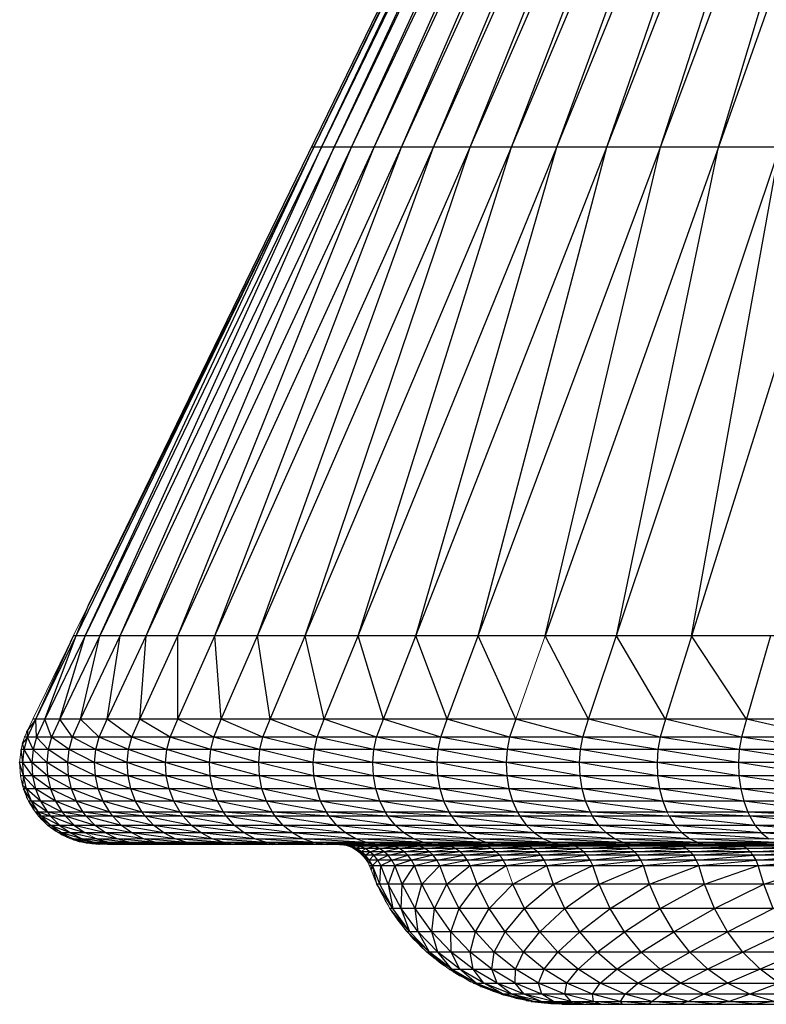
# Paper-space layout '_Top' of a CAD drawing. Header units: millimetres. Extents: x 0 to 1300, y -464 to -1.
# Tile 1 of 47: x 0 to 11, y -464 to -449. Entities that reach past the tile are written whole.
import ezdxf

# ---------------------------------------------------------------- set-up
doc = ezdxf.new("R2010")
doc.units = ezdxf.units.MM

psp = doc.layouts.new('_Top')

# ---------------------------------------------------------------- linework, layer by layer
at = {"color": 7, "linetype": 'Continuous', "lineweight": 25}
for p, q in [((1.173, -457.756), (10.331, -438.956)), ((10.138, -439.409), (4.477, -451.05)), ((4.477, -451.05), (10.11, -439.409)), ((10.22, -439.409), (4.588, -451.05)), ((4.588, -451.05), (10.138, -439.409)), ((10.356, -439.409), (4.772, -451.05)), ((4.772, -451.05), (10.22, -439.409)), ((5.029, -451.05), (10.547, -439.409)), ((5.029, -451.05), (10.356, -439.409)), ((5.358, -451.05), (10.791, -439.409)), ((5.358, -451.05), (10.547, -439.409)), ((5.758, -451.05), (11.087, -439.409)), ((5.758, -451.05), (10.791, -439.409)), ((6.228, -451.05), (11.434, -439.409)), ((6.228, -451.05), (11.087, -439.409)), ((6.765, -451.05), (11.833, -439.409)), ((6.765, -451.05), (11.434, -439.409)), ((7.369, -451.05), (12.28, -439.409)), ((7.369, -451.05), (11.833, -439.409)), ((8.036, -451.05), (12.774, -439.409)), ((8.036, -451.05), (12.28, -439.409)), ((8.766, -451.05), (13.314, -439.409)), ((8.766, -451.05), (12.774, -439.409)), ((9.554, -451.05), (13.898, -439.409)), ((9.554, -451.05), (13.314, -439.409)), ((14.524, -439.409), (10.4, -451.05)), ((10.4, -451.05), (13.898, -439.409)), ((0.996, -458.207), (4.477, -451.05)), ((4.588, -451.05), (1.125, -458.207)), ((1.125, -458.207), (4.477, -451.05)), ((4.477, -451.05), (1.173, -457.756)), ((4.772, -451.05), (1.339, -458.207)), ((1.339, -458.207), (4.588, -451.05)), ((1.637, -458.207), (5.029, -451.05)), ((1.637, -458.207), (4.772, -451.05)), ((2.018, -458.207), (5.358, -451.05)), ((2.018, -458.207), (5.029, -451.05)), ((2.482, -458.207), (5.758, -451.05)), ((2.482, -458.207), (5.358, -451.05)), ((3.026, -458.207), (6.228, -451.05)), ((3.026, -458.207), (5.758, -451.05)), ((3.65, -458.207), (6.765, -451.05)), ((3.65, -458.207), (6.228, -451.05)), ((4.349, -458.207), (7.369, -451.05)), ((4.349, -458.207), (6.765, -451.05)), ((26.301, -451.05), (4.44, -451.05)), ((5.123, -458.207), (8.036, -451.05)), ((5.123, -458.207), (7.369, -451.05)), ((5.969, -458.207), (8.766, -451.05)), ((5.969, -458.207), (8.036, -451.05)), ((6.884, -458.207), (9.554, -451.05)), ((6.884, -458.207), (8.766, -451.05)), ((10.4, -451.05), (7.864, -458.207)), ((7.864, -458.207), (9.554, -451.05)), ((8.499, -459.426), (11.299, -451.05)), ((8.906, -458.207), (10.4, -451.05)), ((12.249, -451.05), (9.626, -459.426)), ((10.008, -458.207), (11.299, -451.05)), ((0.996, -458.207), (1.173, -457.756)), ((0.404, -459.426), (0.996, -458.207)), ((0.404, -459.426), (0.953, -458.207)), ((1.125, -458.207), (0.535, -459.426)), ((0.535, -459.426), (0.996, -458.207)), ((1.339, -458.207), (0.754, -459.426)), ((0.754, -459.426), (1.125, -458.207)), ((26.301, -458.207), (0.953, -458.207)), ((1.059, -459.426), (1.637, -458.207)), ((1.059, -459.426), (1.339, -458.207)), ((1.449, -459.426), (2.018, -458.207)), ((1.449, -459.426), (1.637, -458.207)), ((1.924, -459.426), (2.482, -458.207)), ((1.924, -459.426), (2.018, -458.207)), ((2.481, -459.426), (3.026, -458.207)), ((2.481, -459.426), (2.482, -458.207)), ((3.119, -459.426), (3.026, -458.207)), ((3.119, -459.426), (3.65, -458.207)), ((3.835, -459.426), (3.65, -458.207)), ((3.835, -459.426), (4.349, -458.207)), ((4.627, -459.426), (4.349, -458.207)), ((4.627, -459.426), (5.123, -458.207)), ((5.493, -459.426), (5.123, -458.207)), ((5.493, -459.426), (5.969, -458.207)), ((6.429, -459.426), (5.969, -458.207)), ((6.429, -459.426), (6.884, -458.207)), ((7.432, -459.426), (6.884, -458.207)), ((8.499, -459.426), (7.864, -458.207)), ((9.626, -459.426), (8.906, -458.207)), ((10.81, -459.426), (10.008, -458.207)), ((11.164, -458.207), (10.81, -459.426)), ((0.281, -459.691), (0.404, -459.426)), ((0.404, -459.426), (0.284, -459.581)), ((26.301, -459.426), (0.36, -459.426)), ((0.414, -459.691), (0.404, -459.426)), ((0.535, -459.426), (0.414, -459.691)), ((0.633, -459.691), (0.535, -459.426)), ((0.754, -459.426), (0.633, -459.691)), ((0.94, -459.691), (0.754, -459.426)), ((0.94, -459.691), (1.059, -459.426)), ((1.332, -459.691), (1.059, -459.426)), ((1.332, -459.691), (1.449, -459.426)), ((1.809, -459.691), (1.449, -459.426)), ((1.809, -459.691), (1.924, -459.426)), ((2.369, -459.691), (1.924, -459.426)), ((2.369, -459.691), (2.481, -459.426)), ((3.01, -459.691), (2.481, -459.426)), ((3.01, -459.691), (3.119, -459.426)), ((3.729, -459.691), (3.119, -459.426)), ((3.729, -459.691), (3.835, -459.426)), ((4.525, -459.691), (3.835, -459.426)), ((4.525, -459.691), (4.627, -459.426)), ((5.395, -459.691), (4.627, -459.426)), ((5.395, -459.691), (5.493, -459.426)), ((6.335, -459.691), (5.493, -459.426)), ((6.335, -459.691), (6.429, -459.426)), ((7.343, -459.691), (6.429, -459.426)), ((7.432, -459.426), (7.343, -459.691)), ((8.415, -459.691), (7.432, -459.426)), ((8.415, -459.691), (8.499, -459.426)), ((9.548, -459.691), (8.499, -459.426)), ((9.626, -459.426), (9.548, -459.691)), ((10.737, -459.691), (9.626, -459.426)), ((10.81, -459.426), (10.737, -459.691)), ((11.979, -459.691), (10.81, -459.426)), ((0.281, -459.691), (0.207, -459.785)), ((0.231, -459.873), (0.281, -459.691)), ((26.301, -459.691), (0.237, -459.691)), ((0.274, -459.605), (0.273, -459.604)), ((0.274, -459.605), (0.273, -459.604)), ((0.273, -459.604), (0.273, -459.606)), ((0.273, -459.606), (0.273, -459.604)), ((0.274, -459.605), (0.273, -459.604)), ((0.274, -459.605), (0.273, -459.604)), ((0.274, -459.605), (0.273, -459.604)), ((0.273, -459.606), (0.273, -459.604)), ((0.281, -459.691), (0.284, -459.581)), ((0.363, -459.873), (0.281, -459.691)), ((0.414, -459.691), (0.363, -459.873)), ((0.584, -459.873), (0.414, -459.691)), ((0.633, -459.691), (0.584, -459.873)), ((0.891, -459.873), (0.633, -459.691)), ((0.891, -459.873), (0.94, -459.691)), ((1.284, -459.873), (0.94, -459.691)), ((1.284, -459.873), (1.332, -459.691)), ((1.762, -459.873), (1.332, -459.691)), ((1.762, -459.873), (1.809, -459.691)), ((2.323, -459.873), (1.809, -459.691)), ((2.323, -459.873), (2.369, -459.691)), ((2.965, -459.873), (2.369, -459.691)), ((2.965, -459.873), (3.01, -459.691)), ((3.686, -459.873), (3.01, -459.691)), ((3.686, -459.873), (3.729, -459.691)), ((4.483, -459.873), (3.729, -459.691)), ((4.483, -459.873), (4.525, -459.691)), ((5.354, -459.873), (4.525, -459.691)), ((5.354, -459.873), (5.395, -459.691)), ((6.296, -459.873), (5.395, -459.691)), ((6.296, -459.873), (6.335, -459.691)), ((7.306, -459.873), (6.335, -459.691)), ((7.343, -459.691), (7.306, -459.873)), ((8.38, -459.873), (7.343, -459.691)), ((8.38, -459.873), (8.415, -459.691)), ((9.515, -459.873), (8.415, -459.691)), ((9.548, -459.691), (9.515, -459.873)), ((10.707, -459.873), (9.548, -459.691)), ((10.737, -459.691), (10.707, -459.873)), ((11.951, -459.873), (10.737, -459.691)), ((0.231, -459.873), (0.207, -459.785)), ((0.214, -459.76), (0.215, -459.761)), ((0.214, -459.76), (0.215, -459.761)), ((0.214, -459.76), (0.215, -459.761)), ((0.214, -459.76), (0.215, -459.762)), ((0.214, -459.76), (0.215, -459.762)), ((0.214, -459.76), (0.215, -459.762)), ((0.215, -459.762), (0.214, -459.76)), ((0.214, -459.763), (0.214, -459.76)), ((26.301, -459.873), (0.187, -459.873)), ((0.211, -460.064), (0.187, -459.873)), ((0.211, -460.064), (0.231, -459.873)), ((0.343, -460.064), (0.231, -459.873)), ((0.363, -459.873), (0.343, -460.064)), ((0.564, -460.064), (0.363, -459.873)), ((0.584, -459.873), (0.564, -460.064)), ((0.871, -460.064), (0.584, -459.873)), ((0.871, -460.064), (0.891, -459.873)), ((1.264, -460.064), (0.891, -459.873)), ((1.264, -460.064), (1.284, -459.873)), ((1.743, -460.064), (1.284, -459.873)), ((1.743, -460.064), (1.762, -459.873)), ((2.304, -460.064), (1.762, -459.873)), ((2.304, -460.064), (2.323, -459.873)), ((2.946, -460.064), (2.323, -459.873)), ((2.946, -460.064), (2.965, -459.873)), ((3.668, -460.064), (2.965, -459.873)), ((3.668, -460.064), (3.686, -459.873)), ((4.466, -460.064), (3.686, -459.873)), ((4.466, -460.064), (4.483, -459.873)), ((5.338, -460.064), (4.483, -459.873)), ((5.338, -460.064), (5.354, -459.873)), ((6.281, -460.064), (5.354, -459.873)), ((6.281, -460.064), (6.296, -459.873)), ((7.291, -460.064), (6.296, -459.873)), ((7.306, -459.873), (7.291, -460.064)), ((8.366, -460.064), (7.306, -459.873)), ((8.366, -460.064), (8.38, -459.873)), ((9.502, -460.064), (8.38, -459.873)), ((9.515, -459.873), (9.502, -460.064)), ((10.695, -460.064), (9.515, -459.873)), ((10.707, -459.873), (10.695, -460.064)), ((11.94, -460.064), (10.707, -459.873)), ((26.301, -460.064), (0.166, -460.064)), ((0.222, -460.258), (0.166, -460.064)), ((0.355, -460.258), (0.211, -460.064)), ((0.222, -460.258), (0.211, -460.064)), ((0.575, -460.258), (0.343, -460.064)), ((0.343, -460.064), (0.355, -460.258)), ((0.882, -460.258), (0.564, -460.064)), ((0.564, -460.064), (0.575, -460.258)), ((1.275, -460.258), (0.871, -460.064)), ((0.882, -460.258), (0.871, -460.064)), ((1.753, -460.258), (1.264, -460.064)), ((1.275, -460.258), (1.264, -460.064)), ((2.314, -460.258), (1.743, -460.064)), ((1.753, -460.258), (1.743, -460.064)), ((2.957, -460.258), (2.304, -460.064)), ((2.314, -460.258), (2.304, -460.064)), ((3.678, -460.258), (2.946, -460.064)), ((2.957, -460.258), (2.946, -460.064)), ((4.476, -460.258), (3.668, -460.064)), ((3.678, -460.258), (3.668, -460.064)), ((5.347, -460.258), (4.466, -460.064)), ((4.476, -460.258), (4.466, -460.064)), ((6.29, -460.258), (5.338, -460.064)), ((5.347, -460.258), (5.338, -460.064)), ((7.3, -460.258), (6.281, -460.064)), ((6.29, -460.258), (6.281, -460.064)), ((8.374, -460.258), (7.291, -460.064)), ((7.291, -460.064), (7.3, -460.258)), ((9.509, -460.258), (8.366, -460.064)), ((8.374, -460.258), (8.366, -460.064)), ((10.701, -460.258), (9.502, -460.064)), ((9.502, -460.064), (9.509, -460.258)), ((11.946, -460.258), (10.695, -460.064)), ((10.695, -460.064), (10.701, -460.258)), ((26.301, -460.258), (0.178, -460.258)), ((0.222, -460.258), (0.207, -460.399)), ((0.398, -460.446), (0.222, -460.258)), ((0.265, -460.446), (0.222, -460.258)), ((0.617, -460.446), (0.355, -460.258)), ((0.355, -460.258), (0.398, -460.446)), ((0.924, -460.446), (0.575, -460.258)), ((0.575, -460.258), (0.617, -460.446)), ((1.317, -460.446), (0.882, -460.258)), ((0.924, -460.446), (0.882, -460.258)), ((1.794, -460.446), (1.275, -460.258)), ((1.317, -460.446), (1.275, -460.258)), ((2.354, -460.446), (1.753, -460.258)), ((1.794, -460.446), (1.753, -460.258)), ((2.995, -460.446), (2.314, -460.258)), ((2.354, -460.446), (2.314, -460.258)), ((3.715, -460.446), (2.957, -460.258)), ((2.995, -460.446), (2.957, -460.258)), ((4.512, -460.446), (3.678, -460.258)), ((3.715, -460.446), (3.678, -460.258)), ((5.382, -460.446), (4.476, -460.258)), ((4.512, -460.446), (4.476, -460.258)), ((6.323, -460.446), (5.347, -460.258)), ((5.382, -460.446), (5.347, -460.258)), ((7.331, -460.446), (6.29, -460.258)), ((6.323, -460.446), (6.29, -460.258)), ((8.404, -460.446), (7.3, -460.258)), ((7.3, -460.258), (7.331, -460.446)), ((9.537, -460.446), (8.374, -460.258)), ((8.404, -460.446), (8.374, -460.258)), ((10.727, -460.446), (9.509, -460.258)), ((9.509, -460.258), (9.537, -460.446)), ((11.97, -460.446), (10.701, -460.258)), ((10.701, -460.258), (10.727, -460.446)), ((0.265, -460.446), (0.207, -460.399)), ((26.301, -460.446), (0.221, -460.446)), ((0.341, -460.629), (0.221, -460.446)), ((0.473, -460.629), (0.265, -460.446)), ((0.341, -460.629), (0.265, -460.446)), ((0.692, -460.629), (0.398, -460.446)), ((0.398, -460.446), (0.473, -460.629)), ((0.998, -460.629), (0.617, -460.446)), ((0.617, -460.446), (0.692, -460.629)), ((1.389, -460.629), (0.924, -460.446)), ((0.998, -460.629), (0.924, -460.446)), ((1.865, -460.629), (1.317, -460.446)), ((1.389, -460.629), (1.317, -460.446)), ((2.424, -460.629), (1.794, -460.446)), ((1.865, -460.629), (1.794, -460.446)), ((3.063, -460.629), (2.354, -460.446)), ((2.424, -460.629), (2.354, -460.446)), ((3.781, -460.629), (2.995, -460.446)), ((3.063, -460.629), (2.995, -460.446)), ((4.575, -460.629), (3.715, -460.446)), ((3.781, -460.629), (3.715, -460.446)), ((5.443, -460.629), (4.512, -460.446)), ((4.575, -460.629), (4.512, -460.446)), ((6.381, -460.629), (5.382, -460.446)), ((5.443, -460.629), (5.382, -460.446)), ((7.386, -460.629), (6.323, -460.446)), ((6.381, -460.629), (6.323, -460.446)), ((8.456, -460.629), (7.331, -460.446)), ((7.331, -460.446), (7.386, -460.629)), ((9.586, -460.629), (8.404, -460.446)), ((8.456, -460.629), (8.404, -460.446)), ((10.772, -460.629), (9.537, -460.446)), ((9.537, -460.446), (9.586, -460.629)), ((12.012, -460.629), (10.727, -460.446)), ((10.727, -460.446), (10.772, -460.629)), ((0.271, -460.573), (0.271, -460.575)), ((0.271, -460.574), (0.271, -460.575)), ((0.273, -460.581), (0.272, -460.57)), ((0.273, -460.581), (0.273, -460.57)), ((26.301, -460.629), (0.297, -460.629)), ((0.441, -460.789), (0.297, -460.629)), ((0.573, -460.789), (0.341, -460.629)), ((0.441, -460.789), (0.341, -460.629)), ((0.791, -460.789), (0.473, -460.629)), ((0.473, -460.629), (0.573, -460.789)), ((1.096, -460.789), (0.692, -460.629)), ((0.692, -460.629), (0.791, -460.789)), ((1.486, -460.789), (0.998, -460.629)), ((1.096, -460.789), (0.998, -460.629)), ((1.96, -460.789), (1.389, -460.629)), ((1.486, -460.789), (1.389, -460.629)), ((2.516, -460.789), (1.865, -460.629)), ((1.96, -460.789), (1.865, -460.629)), ((3.153, -460.789), (2.424, -460.629)), ((2.516, -460.789), (2.424, -460.629)), ((3.868, -460.789), (3.063, -460.629)), ((3.153, -460.789), (3.063, -460.629)), ((4.659, -460.789), (3.781, -460.629)), ((3.868, -460.789), (3.781, -460.629)), ((5.523, -460.789), (4.575, -460.629)), ((4.659, -460.789), (4.575, -460.629)), ((6.458, -460.789), (5.443, -460.629)), ((5.523, -460.789), (5.443, -460.629)), ((7.459, -460.789), (6.381, -460.629)), ((6.458, -460.789), (6.381, -460.629)), ((8.525, -460.789), (7.386, -460.629)), ((7.386, -460.629), (7.459, -460.789)), ((9.651, -460.789), (8.456, -460.629)), ((8.525, -460.789), (8.456, -460.629)), ((10.832, -460.789), (9.586, -460.629)), ((9.586, -460.629), (9.651, -460.789)), ((12.067, -460.789), (10.772, -460.629)), ((10.772, -460.629), (10.832, -460.789)), ((0.36, -460.736), (0.36, -460.733)), ((0.369, -460.75), (0.368, -460.742)), ((26.301, -460.789), (0.397, -460.789)), ((0.488, -460.848), (0.397, -460.789)), ((0.619, -460.848), (0.441, -460.789)), ((0.488, -460.848), (0.441, -460.789)), ((26.301, -460.848), (0.444, -460.848)), ((0.622, -460.982), (0.444, -460.848)), ((0.753, -460.982), (0.488, -460.848)), ((0.622, -460.982), (0.488, -460.848)), ((0.837, -460.848), (0.573, -460.789)), ((0.573, -460.789), (0.619, -460.848)), ((0.97, -460.982), (0.619, -460.848)), ((0.619, -460.848), (0.753, -460.982)), ((1.141, -460.848), (0.791, -460.789)), ((0.791, -460.789), (0.837, -460.848)), ((1.272, -460.982), (0.837, -460.848)), ((0.837, -460.848), (0.97, -460.982)), ((1.531, -460.848), (1.096, -460.789)), ((1.141, -460.848), (1.096, -460.789)), ((1.659, -460.982), (1.141, -460.848)), ((1.272, -460.982), (1.141, -460.848)), ((2.004, -460.848), (1.486, -460.789)), ((1.531, -460.848), (1.486, -460.789)), ((2.13, -460.982), (1.531, -460.848)), ((1.659, -460.982), (1.531, -460.848)), ((2.559, -460.848), (1.96, -460.789)), ((2.004, -460.848), (1.96, -460.789)), ((2.683, -460.982), (2.004, -460.848)), ((2.13, -460.982), (2.004, -460.848)), ((3.195, -460.848), (2.516, -460.789)), ((2.559, -460.848), (2.516, -460.789)), ((3.315, -460.982), (2.559, -460.848)), ((2.683, -460.982), (2.559, -460.848)), ((3.908, -460.848), (3.153, -460.789)), ((3.195, -460.848), (3.153, -460.789)), ((4.025, -460.982), (3.195, -460.848)), ((3.315, -460.982), (3.195, -460.848)), ((4.698, -460.848), (3.868, -460.789)), ((3.908, -460.848), (3.868, -460.789)), ((4.81, -460.982), (3.908, -460.848)), ((4.025, -460.982), (3.908, -460.848)), ((5.561, -460.848), (4.659, -460.789)), ((4.698, -460.848), (4.659, -460.789)), ((5.669, -460.982), (4.698, -460.848)), ((4.81, -460.982), (4.698, -460.848)), ((6.494, -460.848), (5.523, -460.789)), ((5.561, -460.848), (5.523, -460.789)), ((6.597, -460.982), (5.561, -460.848)), ((5.669, -460.982), (5.561, -460.848)), ((7.494, -460.848), (6.458, -460.789)), ((6.494, -460.848), (6.458, -460.789)), ((7.591, -460.982), (6.494, -460.848)), ((6.597, -460.982), (6.494, -460.848)), ((8.557, -460.848), (7.459, -460.789)), ((7.459, -460.789), (7.494, -460.848)), ((8.649, -460.982), (7.494, -460.848)), ((7.494, -460.848), (7.591, -460.982)), ((9.681, -460.848), (8.525, -460.789)), ((8.557, -460.848), (8.525, -460.789)), ((9.767, -460.982), (8.557, -460.848)), ((8.649, -460.982), (8.557, -460.848)), ((10.86, -460.848), (9.651, -460.789)), ((10.941, -460.982), (9.681, -460.848)), ((9.681, -460.848), (9.767, -460.982)), ((12.093, -460.848), (10.832, -460.789)), ((10.832, -460.789), (10.86, -460.848)), ((12.166, -460.982), (10.86, -460.848)), ((10.86, -460.848), (10.941, -460.982)), ((0.479, -460.887), (0.479, -460.886)), ((0.482, -460.885), (0.483, -460.892)), ((26.301, -460.982), (0.579, -460.982)), ((0.909, -461.094), (0.622, -460.982)), ((0.779, -461.094), (0.622, -460.982)), ((1.124, -461.094), (0.753, -460.982)), ((0.753, -460.982), (0.909, -461.094)), ((1.425, -461.094), (0.97, -460.982)), ((0.97, -460.982), (1.124, -461.094)), ((1.81, -461.094), (1.272, -460.982)), ((1.425, -461.094), (1.272, -460.982)), ((2.277, -461.094), (1.659, -460.982)), ((1.81, -461.094), (1.659, -460.982)), ((2.827, -461.094), (2.13, -460.982)), ((2.277, -461.094), (2.13, -460.982)), ((3.455, -461.094), (2.683, -460.982)), ((2.827, -461.094), (2.683, -460.982)), ((4.161, -461.094), (3.315, -460.982)), ((3.455, -461.094), (3.315, -460.982)), ((4.941, -461.094), (4.025, -460.982)), ((4.161, -461.094), (4.025, -460.982)), ((5.794, -461.094), (4.81, -460.982)), ((4.941, -461.094), (4.81, -460.982)), ((6.717, -461.094), (5.669, -460.982)), ((5.794, -461.094), (5.669, -460.982)), ((7.705, -461.094), (6.597, -460.982)), ((6.717, -461.094), (6.597, -460.982)), ((8.757, -461.094), (7.591, -460.982)), ((7.591, -460.982), (7.705, -461.094)), ((9.868, -461.094), (8.649, -460.982)), ((8.757, -461.094), (8.649, -460.982)), ((11.034, -461.094), (9.767, -460.982)), ((9.767, -460.982), (9.868, -461.094)), ((12.253, -461.094), (10.941, -460.982)), ((10.941, -460.982), (11.034, -461.094)), ((0.622, -461.017), (0.622, -461.017)), ((0.624, -461.015), (0.626, -461.02)), ((26.301, -461.094), (0.736, -461.094)), ((0.954, -461.18), (0.736, -461.094)), ((1.083, -461.18), (0.779, -461.094)), ((0.784, -461.122), (0.784, -461.121)), ((0.787, -461.119), (0.789, -461.125)), ((1.297, -461.18), (0.909, -461.094)), ((0.909, -461.094), (1.083, -461.18)), ((1.596, -461.18), (1.124, -461.094)), ((1.978, -461.18), (1.425, -461.094)), ((1.596, -461.18), (1.425, -461.094)), ((2.443, -461.18), (1.81, -461.094)), ((1.978, -461.18), (1.81, -461.094)), ((2.988, -461.18), (2.277, -461.094)), ((2.443, -461.18), (2.277, -461.094)), ((3.612, -461.18), (2.827, -461.094)), ((2.988, -461.18), (2.827, -461.094)), ((4.313, -461.18), (3.455, -461.094)), ((3.612, -461.18), (3.455, -461.094)), ((5.088, -461.18), (4.161, -461.094)), ((4.313, -461.18), (4.161, -461.094)), ((5.935, -461.18), (4.941, -461.094)), ((5.088, -461.18), (4.941, -461.094)), ((6.851, -461.18), (5.794, -461.094)), ((5.935, -461.18), (5.794, -461.094)), ((7.833, -461.18), (6.717, -461.094)), ((6.851, -461.18), (6.717, -461.094)), ((8.878, -461.18), (7.705, -461.094)), ((7.705, -461.094), (7.833, -461.18)), ((9.981, -461.18), (8.757, -461.094)), ((8.878, -461.18), (8.757, -461.094)), ((11.139, -461.18), (9.868, -461.094)), ((9.868, -461.094), (9.981, -461.18)), ((12.349, -461.18), (11.034, -461.094)), ((11.034, -461.094), (11.139, -461.18)), ((1.144, -461.235), (0.911, -461.18)), ((0.951, -461.194), (0.95, -461.193)), ((1.272, -461.235), (0.954, -461.18)), ((1.144, -461.235), (0.954, -461.18)), ((0.965, -461.195), (0.967, -461.2)), ((1.484, -461.235), (1.083, -461.18)), ((1.083, -461.18), (1.272, -461.235)), ((26.301, -461.235), (1.101, -461.235)), ((1.325, -461.258), (1.101, -461.235)), ((1.139, -461.243), (1.139, -461.242)), ((1.143, -461.241), (1.145, -461.244)), ((1.452, -461.258), (1.144, -461.235)), ((1.325, -461.258), (1.144, -461.235)), ((1.663, -461.258), (1.272, -461.235)), ((1.272, -461.235), (1.452, -461.258)), ((26.301, -461.258), (1.283, -461.258)), ((1.781, -461.235), (1.297, -461.18)), ((1.297, -461.18), (1.484, -461.235)), ((1.944, -461.259), (1.325, -461.258)), ((1.819, -461.259), (1.325, -461.258)), ((1.325, -461.258), (1.331, -461.259)), ((1.819, -461.259), (1.331, -461.259)), ((2.151, -461.259), (1.452, -461.258)), ((1.452, -461.258), (1.944, -461.259)), ((1.957, -461.258), (1.484, -461.235)), ((1.484, -461.235), (1.663, -461.258)), ((2.16, -461.235), (1.596, -461.18)), ((1.781, -461.235), (1.596, -461.18)), ((2.439, -461.259), (1.663, -461.258)), ((1.663, -461.258), (2.151, -461.259)), ((26.301, -461.259), (1.778, -461.259)), ((2.723, -461.26), (1.778, -461.259)), ((2.334, -461.258), (1.781, -461.235)), ((1.957, -461.258), (1.781, -461.235)), ((2.843, -461.26), (1.819, -461.259)), ((2.723, -461.26), (1.819, -461.259)), ((3.042, -461.26), (1.944, -461.259)), ((1.944, -461.259), (2.843, -461.26)), ((2.808, -461.259), (1.957, -461.258)), ((2.439, -461.259), (1.957, -461.258)), ((2.621, -461.235), (1.978, -461.18)), ((2.16, -461.235), (1.978, -461.18)), ((3.32, -461.26), (2.151, -461.259)), ((2.151, -461.259), (3.042, -461.26)), ((2.792, -461.258), (2.16, -461.235)), ((2.334, -461.258), (2.16, -461.235)), ((3.257, -461.259), (2.334, -461.258)), ((2.808, -461.259), (2.334, -461.258)), ((3.675, -461.26), (2.439, -461.259)), ((3.32, -461.26), (2.439, -461.259)), ((3.162, -461.235), (2.443, -461.18)), ((2.621, -461.235), (2.443, -461.18)), ((3.329, -461.258), (2.621, -461.235)), ((2.792, -461.258), (2.621, -461.235)), ((26.301, -461.26), (2.683, -461.26)), ((3.757, -461.262), (2.683, -461.26)), ((3.811, -461.262), (2.723, -461.26)), ((3.757, -461.262), (2.723, -461.26)), ((3.784, -461.259), (2.792, -461.258)), ((3.257, -461.259), (2.792, -461.258)), ((4.108, -461.26), (2.808, -461.259)), ((3.675, -461.26), (2.808, -461.259)), ((4.062, -461.262), (2.843, -461.26)), ((3.928, -461.262), (2.843, -461.26)), ((2.843, -461.26), (3.872, -461.262)), ((3.782, -461.235), (2.988, -461.18)), ((3.162, -461.235), (2.988, -461.18)), ((3.042, -461.26), (4.328, -461.262)), ((3.042, -461.26), (4.062, -461.262)), ((3.944, -461.258), (3.162, -461.235)), ((4.615, -461.26), (3.257, -461.259)), ((4.108, -461.26), (3.257, -461.259)), ((3.32, -461.26), (4.591, -461.262)), ((3.32, -461.26), (4.328, -461.262)), ((4.386, -461.259), (3.329, -461.258)), ((3.784, -461.259), (3.329, -461.258)), ((4.477, -461.235), (3.612, -461.18)), ((3.782, -461.235), (3.612, -461.18)), ((3.675, -461.26), (4.92, -461.262)), ((3.675, -461.26), (4.668, -461.262)), ((3.675, -461.26), (4.591, -461.262)), ((1296.695, -461.262), (3.719, -461.262)), ((4.635, -461.258), (3.782, -461.235)), ((3.944, -461.258), (3.782, -461.235)), ((5.195, -461.26), (3.784, -461.259)), ((4.615, -461.26), (3.784, -461.259)), ((5.063, -461.259), (3.944, -461.258)), ((4.386, -461.259), (3.944, -461.258)), ((4.108, -461.26), (5.566, -461.262)), ((4.108, -461.26), (5.305, -461.262)), ((4.108, -461.26), (5.081, -461.262)), ((4.108, -461.26), (4.92, -461.262)), ((5.247, -461.235), (4.313, -461.18)), ((4.477, -461.235), (4.313, -461.18)), ((5.847, -461.26), (4.386, -461.259)), ((5.195, -461.26), (4.386, -461.259)), ((5.399, -461.258), (4.477, -461.235)), ((4.635, -461.258), (4.477, -461.235)), ((4.615, -461.26), (6.121, -461.262)), ((4.615, -461.26), (5.745, -461.262)), ((4.615, -461.26), (5.566, -461.262)), ((5.812, -461.259), (4.635, -461.258)), ((5.063, -461.259), (4.635, -461.258)), ((4.95, -461.268), (4.851, -461.262)), ((4.851, -461.262), (4.907, -461.268)), ((4.95, -461.268), (4.872, -461.262)), ((26.301, -461.268), (4.907, -461.268)), ((5.028, -461.288), (4.907, -461.268)), ((4.916, -461.262), (5.076, -461.268)), ((4.916, -461.262), (4.95, -461.268)), ((5.028, -461.288), (4.95, -461.268)), ((4.999, -461.262), (5.286, -461.268)), ((4.999, -461.262), (5.076, -461.268)), ((5.076, -461.268), (5.028, -461.288)), ((6.569, -461.26), (5.063, -461.259)), ((5.847, -461.26), (5.063, -461.259)), ((5.076, -461.268), (5.154, -461.288)), ((6.088, -461.235), (5.088, -461.18)), ((5.247, -461.235), (5.088, -461.18)), ((5.286, -461.268), (5.154, -461.288)), ((6.745, -461.262), (5.195, -461.26)), ((6.242, -461.262), (5.195, -461.26)), ((5.195, -461.26), (6.121, -461.262)), ((5.286, -461.268), (5.21, -461.262)), ((6.233, -461.258), (5.247, -461.235)), ((5.399, -461.258), (5.247, -461.235)), ((5.398, -461.262), (5.286, -461.268)), ((5.286, -461.268), (5.363, -461.288)), ((5.58, -461.268), (5.363, -461.288)), ((5.398, -461.262), (5.58, -461.268)), ((6.631, -461.259), (5.399, -461.258)), ((5.812, -461.259), (5.399, -461.258)), ((5.658, -461.262), (5.58, -461.268)), ((5.656, -461.288), (5.58, -461.268)), ((5.656, -461.288), (5.955, -461.268)), ((5.955, -461.268), (5.658, -461.262)), ((7.357, -461.26), (5.812, -461.259)), ((6.569, -461.26), (5.812, -461.259)), ((7.434, -461.262), (5.847, -461.26)), ((6.745, -461.262), (5.847, -461.26)), ((6.41, -461.268), (5.88, -461.262)), ((5.955, -461.268), (5.88, -461.262)), ((6.997, -461.235), (5.935, -461.18)), ((6.088, -461.235), (5.935, -461.18)), ((6.029, -461.288), (5.955, -461.268)), ((6.41, -461.268), (6.029, -461.288)), ((7.136, -461.258), (6.088, -461.235)), ((6.233, -461.258), (6.088, -461.235)), ((7.515, -461.259), (6.233, -461.258)), ((6.631, -461.259), (6.233, -461.258)), ((6.944, -461.268), (6.337, -461.262)), ((6.337, -461.262), (6.41, -461.268)), ((6.483, -461.288), (6.41, -461.268)), ((6.483, -461.288), (6.944, -461.268)), ((8.059, -461.262), (6.569, -461.26)), ((7.434, -461.262), (6.569, -461.26)), ((8.209, -461.26), (6.631, -461.259)), ((7.357, -461.26), (6.631, -461.259)), ((7.971, -461.235), (6.851, -461.18)), ((6.997, -461.235), (6.851, -461.18)), ((6.873, -461.262), (6.944, -461.268)), ((7.228, -461.262), (6.944, -461.268)), ((7.015, -461.288), (6.944, -461.268)), ((8.103, -461.258), (6.997, -461.235)), ((7.136, -461.258), (6.997, -461.235)), ((7.015, -461.288), (7.554, -461.268)), ((8.464, -461.259), (7.136, -461.258)), ((7.515, -461.259), (7.136, -461.258)), ((7.554, -461.268), (7.228, -461.262)), ((8.77, -461.262), (7.357, -461.26)), ((8.188, -461.262), (7.357, -461.26)), ((7.357, -461.26), (8.059, -461.262)), ((7.554, -461.268), (7.485, -461.262)), ((9.122, -461.26), (7.515, -461.259)), ((8.209, -461.26), (7.515, -461.259)), ((7.554, -461.268), (7.753, -461.262)), ((7.622, -461.288), (7.554, -461.268)), ((7.622, -461.288), (8.238, -461.268)), ((8.238, -461.268), (7.753, -461.262)), ((9.008, -461.235), (7.833, -461.18)), ((7.833, -461.18), (7.971, -461.235)), ((9.133, -461.258), (7.971, -461.235)), ((7.971, -461.235), (8.103, -461.258)), ((9.472, -461.259), (8.103, -461.258)), ((8.103, -461.258), (8.464, -461.259)), ((8.238, -461.268), (8.172, -461.262)), ((9.528, -461.262), (8.209, -461.26)), ((8.77, -461.262), (8.209, -461.26)), ((9.002, -461.262), (8.209, -461.26)), ((8.238, -461.268), (8.33, -461.262)), ((8.304, -461.288), (8.238, -461.268)), ((8.993, -461.268), (8.304, -461.288)), ((8.993, -461.268), (8.33, -461.262)), ((10.093, -461.26), (8.464, -461.259)), ((8.464, -461.259), (9.122, -461.26)), ((10.103, -461.235), (8.878, -461.18)), ((9.008, -461.235), (8.878, -461.18)), ((9.817, -461.268), (8.93, -461.262)), ((8.993, -461.268), (8.93, -461.262)), ((9.057, -461.288), (8.993, -461.268)), ((10.22, -461.258), (9.008, -461.235)), ((9.133, -461.258), (9.008, -461.235)), ((9.057, -461.288), (9.817, -461.268)), ((10.804, -461.262), (9.122, -461.26)), ((10.333, -461.262), (9.122, -461.26)), ((9.122, -461.26), (9.528, -461.262)), ((9.122, -461.26), (9.876, -461.262)), ((10.538, -461.259), (9.133, -461.258)), ((9.472, -461.259), (9.133, -461.258)), ((11.12, -461.26), (9.472, -461.259)), ((10.093, -461.26), (9.472, -461.259)), ((9.817, -461.268), (9.757, -461.262)), ((10.353, -461.262), (9.817, -461.268)), ((9.877, -461.288), (9.817, -461.268)), ((9.877, -461.288), (10.706, -461.268)), ((11.253, -461.235), (9.981, -461.18)), ((9.981, -461.18), (10.103, -461.235)), ((11.786, -461.262), (10.093, -461.26)), ((10.093, -461.26), (11.181, -461.262)), ((10.093, -461.26), (10.804, -461.262)), ((11.361, -461.258), (10.103, -461.235)), ((10.103, -461.235), (10.22, -461.258)), ((11.657, -461.259), (10.22, -461.258)), ((10.22, -461.258), (10.538, -461.259)), ((10.706, -461.268), (10.353, -461.262)), ((12.197, -461.26), (10.538, -461.259)), ((10.538, -461.259), (11.12, -461.26)), ((10.706, -461.268), (10.649, -461.262)), ((11.118, -461.262), (10.706, -461.268)), ((10.763, -461.288), (10.706, -461.268)), ((10.763, -461.288), (11.656, -461.268)), ((26.301, -461.288), (4.986, -461.288)), ((5.103, -461.322), (4.986, -461.288)), ((5.103, -461.322), (5.028, -461.288)), ((26.301, -461.322), (5.061, -461.322)), ((5.172, -461.368), (5.061, -461.322)), ((5.154, -461.288), (5.103, -461.322)), ((5.172, -461.368), (5.103, -461.322)), ((26.301, -461.368), (5.13, -461.368)), ((5.23, -461.421), (5.13, -461.368)), ((5.228, -461.322), (5.154, -461.288)), ((5.172, -461.368), (5.228, -461.322)), ((5.23, -461.421), (5.172, -461.368)), ((26.301, -461.421), (5.189, -461.421)), ((5.286, -461.491), (5.189, -461.421)), ((5.228, -461.322), (5.363, -461.288)), ((5.297, -461.368), (5.228, -461.322)), ((5.23, -461.421), (5.297, -461.368)), ((5.286, -461.491), (5.23, -461.421)), ((5.355, -461.421), (5.286, -461.491)), ((5.297, -461.368), (5.437, -461.322)), ((5.355, -461.421), (5.297, -461.368)), ((5.505, -461.368), (5.355, -461.421)), ((5.411, -461.491), (5.355, -461.421)), ((5.437, -461.322), (5.363, -461.288)), ((5.411, -461.491), (5.562, -461.421)), ((5.437, -461.322), (5.656, -461.288)), ((5.505, -461.368), (5.437, -461.322)), ((5.728, -461.322), (5.505, -461.368)), ((5.562, -461.421), (5.505, -461.368)), ((5.562, -461.421), (5.796, -461.368)), ((5.618, -461.491), (5.562, -461.421)), ((5.618, -461.491), (5.852, -461.421)), ((5.728, -461.322), (5.656, -461.288)), ((6.029, -461.288), (5.728, -461.322)), ((5.796, -461.368), (5.728, -461.322)), ((5.796, -461.368), (6.1, -461.322)), ((5.852, -461.421), (5.796, -461.368)), ((5.852, -461.421), (6.167, -461.368)), ((5.906, -461.491), (5.852, -461.421)), ((6.222, -461.421), (5.906, -461.491)), ((6.1, -461.322), (6.029, -461.288)), ((6.1, -461.322), (6.483, -461.288)), ((6.167, -461.368), (6.1, -461.322)), ((6.167, -461.368), (6.552, -461.322)), ((6.222, -461.421), (6.167, -461.368)), ((6.617, -461.368), (6.222, -461.421)), ((6.275, -461.491), (6.222, -461.421)), ((6.275, -461.491), (6.671, -461.421)), ((6.552, -461.322), (6.483, -461.288)), ((6.552, -461.322), (7.015, -461.288)), ((6.617, -461.368), (6.552, -461.322)), ((7.082, -461.322), (6.617, -461.368)), ((6.671, -461.421), (6.617, -461.368)), ((6.671, -461.421), (7.145, -461.368)), ((6.723, -461.491), (6.671, -461.421)), ((6.723, -461.491), (7.198, -461.421)), ((7.082, -461.322), (7.015, -461.288)), ((7.082, -461.322), (7.622, -461.288)), ((7.145, -461.368), (7.688, -461.322)), ((7.198, -461.421), (7.145, -461.368)), ((7.198, -461.421), (7.749, -461.368)), ((7.249, -461.491), (7.8, -461.421)), ((7.688, -461.322), (7.622, -461.288)), ((8.304, -461.288), (7.688, -461.322)), ((7.749, -461.368), (7.688, -461.322)), ((7.749, -461.368), (8.367, -461.322)), ((7.8, -461.421), (7.749, -461.368)), ((7.8, -461.421), (8.426, -461.368)), ((7.849, -461.491), (7.8, -461.421)), ((7.849, -461.491), (8.475, -461.421)), ((8.367, -461.322), (8.304, -461.288)), ((8.367, -461.322), (9.057, -461.288)), ((8.426, -461.368), (8.367, -461.322)), ((8.426, -461.368), (9.117, -461.322)), ((8.475, -461.421), (8.426, -461.368)), ((8.475, -461.421), (9.174, -461.368)), ((8.523, -461.491), (8.475, -461.421)), ((8.523, -461.491), (9.221, -461.421)), ((9.117, -461.322), (9.057, -461.288)), ((9.117, -461.322), (9.877, -461.288)), ((9.174, -461.368), (9.117, -461.322)), ((9.174, -461.368), (9.935, -461.322)), ((9.221, -461.421), (9.174, -461.368)), ((9.221, -461.421), (9.989, -461.368)), ((9.266, -461.491), (9.221, -461.421)), ((9.266, -461.491), (10.034, -461.421)), ((9.935, -461.322), (9.877, -461.288)), ((9.935, -461.322), (10.763, -461.288)), ((9.989, -461.368), (9.935, -461.322)), ((9.989, -461.368), (10.817, -461.322)), ((10.034, -461.421), (9.989, -461.368)), ((10.034, -461.421), (10.868, -461.368)), ((10.077, -461.491), (10.034, -461.421)), ((10.077, -461.491), (10.911, -461.421)), ((10.817, -461.322), (10.763, -461.288)), ((10.817, -461.322), (11.71, -461.288)), ((10.868, -461.368), (10.817, -461.322)), ((10.868, -461.368), (11.761, -461.322)), ((10.911, -461.421), (10.868, -461.368)), ((10.911, -461.421), (11.809, -461.368)), ((10.952, -461.491), (10.911, -461.421)), ((10.952, -461.491), (11.849, -461.421)), ((26.301, -461.491), (5.245, -461.491)), ((5.333, -461.571), (5.245, -461.491)), ((5.333, -461.571), (5.286, -461.491)), ((5.291, -461.571), (26.301, -461.571)), ((5.316, -461.632), (5.333, -461.571)), ((5.333, -461.571), (5.411, -461.491)), ((5.441, -461.843), (5.333, -461.571)), ((5.4, -461.843), (5.333, -461.571)), ((5.457, -461.571), (5.411, -461.491)), ((5.441, -461.843), (5.457, -461.571)), ((5.457, -461.571), (5.618, -461.491)), ((5.565, -461.843), (5.457, -461.571)), ((5.663, -461.571), (5.565, -461.843)), ((5.663, -461.571), (5.618, -461.491)), ((5.906, -461.491), (5.663, -461.571)), ((5.77, -461.843), (5.663, -461.571)), ((5.77, -461.843), (5.951, -461.571)), ((5.951, -461.571), (5.906, -461.491)), ((5.951, -461.571), (6.275, -461.491)), ((6.057, -461.843), (5.951, -461.571)), ((6.057, -461.843), (6.319, -461.571)), ((6.319, -461.571), (6.275, -461.491)), ((6.319, -461.571), (6.723, -461.491)), ((6.423, -461.843), (6.319, -461.571)), ((6.423, -461.843), (6.766, -461.571)), ((6.766, -461.571), (6.723, -461.491)), ((6.766, -461.571), (7.249, -461.491)), ((6.868, -461.843), (6.766, -461.571)), ((6.868, -461.843), (7.291, -461.571)), ((7.291, -461.571), (7.249, -461.491)), ((7.291, -461.571), (7.849, -461.491)), ((7.389, -461.843), (7.89, -461.571)), ((7.89, -461.571), (7.849, -461.491)), ((7.89, -461.571), (8.523, -461.491)), ((7.985, -461.843), (7.89, -461.571)), ((7.985, -461.843), (8.562, -461.571)), ((8.562, -461.571), (8.523, -461.491)), ((8.562, -461.571), (9.266, -461.491)), ((8.654, -461.843), (8.562, -461.571)), ((8.654, -461.843), (9.304, -461.571)), ((9.304, -461.571), (9.266, -461.491)), ((9.304, -461.571), (10.077, -461.491)), ((9.392, -461.843), (9.304, -461.571)), ((9.392, -461.843), (10.113, -461.571)), ((10.113, -461.571), (10.077, -461.491)), ((10.113, -461.571), (10.952, -461.491)), ((10.196, -461.843), (10.113, -461.571)), ((10.196, -461.843), (10.985, -461.571)), ((10.985, -461.571), (10.952, -461.491)), ((10.985, -461.571), (11.887, -461.491)), ((11.065, -461.843), (10.985, -461.571)), ((11.065, -461.843), (11.919, -461.571)), ((5.373, -461.774), (5.37, -461.774)), ((26.301, -461.843), (5.4, -461.843)), ((5.631, -462.201), (5.4, -461.843)), ((5.631, -462.201), (5.441, -461.843)), ((5.754, -462.201), (5.565, -461.843)), ((5.565, -461.843), (5.631, -462.201)), ((5.754, -462.201), (5.77, -461.843)), ((5.957, -462.201), (5.77, -461.843)), ((5.957, -462.201), (6.057, -461.843)), ((6.241, -462.201), (6.057, -461.843)), ((6.241, -462.201), (6.423, -461.843)), ((6.604, -462.201), (6.423, -461.843)), ((6.604, -462.201), (6.868, -461.843)), ((7.045, -462.201), (6.868, -461.843)), ((7.045, -462.201), (7.389, -461.843)), ((7.561, -462.201), (7.389, -461.843)), ((7.561, -462.201), (7.985, -461.843)), ((8.152, -462.201), (7.985, -461.843)), ((8.152, -462.201), (8.654, -461.843)), ((8.814, -462.201), (8.654, -461.843)), ((8.814, -462.201), (9.392, -461.843)), ((9.546, -462.201), (9.392, -461.843)), ((9.546, -462.201), (10.196, -461.843)), ((10.343, -462.201), (10.196, -461.843)), ((10.343, -462.201), (11.065, -461.843)), ((11.204, -462.201), (11.065, -461.843)), ((5.448, -461.946), (5.455, -461.947)), ((5.525, -462.082), (5.52, -462.082)), ((26.301, -462.201), (5.59, -462.201)), ((5.88, -462.541), (5.59, -462.201)), ((5.617, -462.243), (5.622, -462.243)), ((5.88, -462.541), (5.631, -462.201)), ((6.001, -462.541), (5.754, -462.201)), ((5.88, -462.541), (5.754, -462.201)), ((6.202, -462.541), (5.957, -462.201)), ((6.001, -462.541), (5.957, -462.201)), ((6.202, -462.541), (6.241, -462.201)), ((6.482, -462.541), (6.241, -462.201)), ((6.482, -462.541), (6.604, -462.201)), ((6.841, -462.541), (6.604, -462.201)), ((6.841, -462.541), (7.045, -462.201)), ((7.276, -462.541), (7.045, -462.201)), ((7.276, -462.541), (7.561, -462.201)), ((7.787, -462.541), (7.561, -462.201)), ((7.787, -462.541), (8.152, -462.201)), ((8.371, -462.541), (8.152, -462.201)), ((8.371, -462.541), (8.814, -462.201)), ((9.025, -462.541), (8.814, -462.201)), ((9.025, -462.541), (9.546, -462.201)), ((9.747, -462.541), (9.546, -462.201)), ((9.747, -462.541), (10.343, -462.201)), ((10.535, -462.541), (10.343, -462.201)), ((10.535, -462.541), (11.204, -462.201)), ((5.711, -462.37), (5.705, -462.37)), ((5.823, -462.521), (5.825, -462.521)), ((26.301, -462.541), (5.84, -462.541)), ((6.17, -462.838), (5.84, -462.541)), ((6.17, -462.838), (5.88, -462.541)), ((6.289, -462.838), (6.001, -462.541)), ((6.17, -462.838), (6.001, -462.541)), ((6.487, -462.838), (6.202, -462.541)), ((6.289, -462.838), (6.202, -462.541)), ((6.764, -462.838), (6.482, -462.541)), ((6.487, -462.838), (6.482, -462.541)), ((6.764, -462.838), (6.841, -462.541)), ((7.117, -462.838), (6.841, -462.541)), ((7.117, -462.838), (7.276, -462.541)), ((7.546, -462.838), (7.276, -462.541)), ((7.546, -462.838), (7.787, -462.541)), ((8.05, -462.838), (7.787, -462.541)), ((8.05, -462.838), (8.371, -462.541)), ((8.625, -462.838), (8.371, -462.541)), ((8.625, -462.838), (9.025, -462.541)), ((9.27, -462.838), (9.025, -462.541)), ((9.27, -462.838), (9.747, -462.541)), ((9.982, -462.838), (9.747, -462.541)), ((9.982, -462.838), (10.535, -462.541)), ((10.759, -462.838), (10.535, -462.541)), ((11.385, -462.541), (10.759, -462.838)), ((5.931, -462.637), (5.925, -462.637)), ((6.059, -462.773), (6.066, -462.773)), ((26.301, -462.838), (6.13, -462.838)), ((6.496, -463.09), (6.13, -462.838)), ((6.496, -463.09), (6.17, -462.838)), ((6.613, -463.09), (6.289, -462.838)), ((6.496, -463.09), (6.289, -462.838)), ((6.808, -463.09), (6.487, -462.838)), ((6.613, -463.09), (6.487, -462.838)), ((7.08, -463.09), (6.764, -462.838)), ((6.808, -463.09), (6.764, -462.838)), ((7.08, -463.09), (7.117, -462.838)), ((7.428, -463.09), (7.117, -462.838)), ((7.428, -463.09), (7.546, -462.838)), ((7.85, -463.09), (7.546, -462.838)), ((7.85, -463.09), (8.05, -462.838)), ((8.345, -463.09), (8.05, -462.838)), ((8.345, -463.09), (8.625, -462.838)), ((8.911, -463.09), (8.625, -462.838)), ((8.911, -463.09), (9.27, -462.838)), ((9.546, -463.09), (9.27, -462.838)), ((9.546, -463.09), (9.982, -462.838)), ((10.247, -463.09), (9.982, -462.838)), ((10.759, -462.838), (10.247, -463.09)), ((11.011, -463.09), (10.759, -462.838)), ((11.597, -462.838), (11.011, -463.09)), ((6.187, -462.882), (6.182, -462.883)), ((6.325, -462.997), (6.334, -462.995)), ((6.325, -462.997), (6.334, -462.996)), ((6.325, -462.997), (6.335, -462.996)), ((6.457, -463.09), (26.301, -463.09)), ((6.851, -463.294), (6.457, -463.09)), ((6.469, -463.097), (6.467, -463.097)), ((6.851, -463.294), (6.496, -463.09)), ((6.966, -463.294), (6.613, -463.09)), ((6.851, -463.294), (6.613, -463.09)), ((7.158, -463.294), (6.808, -463.09)), ((6.966, -463.294), (6.808, -463.09)), ((7.425, -463.294), (7.08, -463.09)), ((7.158, -463.294), (7.08, -463.09)), ((7.425, -463.294), (7.428, -463.09)), ((7.767, -463.294), (7.428, -463.09)), ((7.767, -463.294), (7.85, -463.09)), ((8.181, -463.294), (7.85, -463.09)), ((8.181, -463.294), (8.345, -463.09)), ((8.667, -463.294), (8.345, -463.09)), ((8.667, -463.294), (8.911, -463.09)), ((9.223, -463.294), (8.911, -463.09)), ((9.223, -463.294), (9.546, -463.09)), ((9.847, -463.294), (9.546, -463.09)), ((10.247, -463.09), (9.847, -463.294)), ((10.535, -463.294), (10.247, -463.09)), ((11.011, -463.09), (10.535, -463.294)), ((11.285, -463.294), (11.011, -463.09)), ((6.604, -463.183), (6.616, -463.181)), ((6.776, -463.273), (6.772, -463.274)), ((6.813, -463.294), (26.301, -463.294)), ((7.255, -463.456), (6.813, -463.294)), ((7.255, -463.456), (6.851, -463.294)), ((7.368, -463.456), (6.966, -463.294)), ((7.255, -463.456), (6.966, -463.294)), ((7.556, -463.456), (7.158, -463.294)), ((7.368, -463.456), (7.158, -463.294)), ((7.817, -463.456), (7.425, -463.294)), ((7.556, -463.456), (7.425, -463.294)), ((8.152, -463.456), (7.767, -463.294)), ((7.817, -463.456), (7.767, -463.294)), ((8.152, -463.456), (8.181, -463.294)), ((8.558, -463.456), (8.181, -463.294)), ((8.558, -463.456), (8.667, -463.294)), ((9.034, -463.456), (8.667, -463.294)), ((9.034, -463.456), (9.223, -463.294)), ((9.578, -463.456), (9.223, -463.294)), ((9.847, -463.294), (9.578, -463.456)), ((10.188, -463.456), (9.847, -463.294)), ((10.535, -463.294), (10.188, -463.456)), ((10.862, -463.456), (10.535, -463.294)), ((11.285, -463.294), (10.862, -463.456)), ((6.917, -463.342), (6.928, -463.34)), ((7.108, -463.414), (7.101, -463.416)), ((26.301, -463.456), (7.218, -463.456)), ((7.694, -463.562), (7.218, -463.456)), ((7.243, -463.464), (7.248, -463.463)), ((7.243, -463.464), (7.248, -463.464)), ((7.243, -463.464), (7.249, -463.464)), ((7.243, -463.464), (7.255, -463.465)), ((7.243, -463.464), (7.252, -463.464)), ((7.243, -463.464), (7.25, -463.464)), ((7.694, -463.562), (7.255, -463.456)), ((7.804, -463.562), (7.368, -463.456)), ((7.694, -463.562), (7.368, -463.456)), ((7.447, -463.515), (7.439, -463.518)), ((7.987, -463.562), (7.556, -463.456)), ((7.804, -463.562), (7.556, -463.456)), ((7.584, -463.549), (7.612, -463.551)), ((7.584, -463.549), (7.605, -463.549)), ((7.657, -463.562), (26.301, -463.562)), ((8.142, -463.602), (7.657, -463.562)), ((8.142, -463.602), (7.694, -463.562)), ((7.777, -463.574), (7.768, -463.578)), ((8.25, -463.602), (7.804, -463.562)), ((8.142, -463.602), (7.804, -463.562)), ((8.243, -463.562), (7.817, -463.456)), ((7.987, -463.562), (7.817, -463.456)), ((8.428, -463.602), (7.987, -463.562)), ((8.25, -463.602), (7.987, -463.562)), ((8.57, -463.562), (8.152, -463.456)), ((8.243, -463.562), (8.152, -463.456)), ((8.678, -463.602), (8.243, -463.562)), ((8.428, -463.602), (8.243, -463.562)), ((8.966, -463.562), (8.558, -463.456)), ((8.57, -463.562), (8.558, -463.456)), ((8.997, -463.602), (8.57, -463.562)), ((8.678, -463.602), (8.57, -463.562)), ((8.966, -463.562), (9.034, -463.456)), ((9.384, -463.602), (8.966, -463.562)), ((8.997, -463.602), (8.966, -463.562)), ((9.431, -463.562), (9.034, -463.456)), ((9.431, -463.562), (9.384, -463.602)), ((9.578, -463.456), (9.431, -463.562)), ((9.838, -463.602), (9.431, -463.562)), ((9.963, -463.562), (9.578, -463.456)), ((9.963, -463.562), (9.838, -463.602)), ((10.188, -463.456), (9.963, -463.562)), ((10.357, -463.602), (9.963, -463.562)), ((10.559, -463.562), (10.188, -463.456)), ((10.559, -463.562), (10.357, -463.602)), ((10.862, -463.456), (10.559, -463.562)), ((10.938, -463.602), (10.559, -463.562)), ((11.218, -463.562), (10.862, -463.456)), ((11.218, -463.562), (10.938, -463.602)), ((8.106, -463.602), (26.301, -463.602)), ((8.12, -463.602), (8.119, -463.603))]:
    psp.add_line(p, q, dxfattribs=at)
at = {"color": 142, "linetype": 'Continuous', "lineweight": 18, "true_color": 0x0080c0}
for p, q in [((4.44, -451.05), (10.11, -439.409)), ((1.173, -457.756), (4.44, -451.05)), ((0.908, -458.3), (1.173, -457.756)), ((0.36, -459.426), (0.953, -458.207)), ((7.864, -458.207), (7.432, -459.426)), ((0.284, -459.581), (0.36, -459.426)), ((0.207, -459.785), (0.237, -459.691)), ((0.237, -459.691), (0.284, -459.581)), ((0.239, -459.686), (0.241, -459.681)), ((0.241, -459.681), (0.284, -459.581)), ((0.267, -459.622), (0.273, -459.604)), ((0.273, -459.604), (0.284, -459.581)), ((0.187, -459.873), (0.207, -459.785)), ((0.214, -459.76), (0.207, -459.785)), ((0.219, -459.748), (0.214, -459.76)), ((0.166, -460.064), (0.187, -459.873)), ((0.178, -460.258), (0.166, -460.064)), ((0.207, -460.399), (0.178, -460.258)), ((0.221, -460.446), (0.207, -460.399)), ((0.297, -460.629), (0.221, -460.446)), ((0.241, -460.504), (0.227, -460.461)), ((0.274, -460.573), (0.241, -460.504)), ((0.271, -460.575), (0.245, -460.503)), ((0.247, -460.509), (0.273, -460.581)), ((0.272, -460.578), (0.271, -460.575)), ((0.273, -460.581), (0.287, -460.605)), ((0.397, -460.789), (0.297, -460.629)), ((0.32, -460.672), (0.31, -460.649)), ((0.362, -460.732), (0.32, -460.672)), ((0.36, -460.736), (0.328, -460.678)), ((0.336, -460.691), (0.369, -460.75)), ((0.365, -460.742), (0.36, -460.736)), ((0.369, -460.75), (0.385, -460.77)), ((0.444, -460.848), (0.397, -460.789)), ((0.425, -460.825), (0.421, -460.818)), ((0.43, -460.83), (0.425, -460.825)), ((0.579, -460.982), (0.444, -460.848)), ((9.651, -460.789), (9.681, -460.848)), ((0.479, -460.887), (0.463, -460.866)), ((0.463, -460.867), (0.483, -460.892)), ((0.481, -460.889), (0.479, -460.887)), ((0.483, -460.892), (0.533, -460.936)), ((0.553, -460.96), (0.495, -460.899)), ((0.567, -460.97), (0.553, -460.96)), ((0.779, -461.094), (0.579, -460.982)), ((0.736, -461.094), (0.579, -460.982)), ((0.622, -461.017), (0.601, -460.998)), ((0.603, -461), (0.626, -461.02)), ((0.624, -461.019), (0.622, -461.017)), ((0.626, -461.02), (0.683, -461.056)), ((0.7, -461.072), (0.634, -461.022)), ((0.719, -461.083), (0.7, -461.072)), ((0.911, -461.18), (0.736, -461.094)), ((0.784, -461.122), (0.76, -461.106)), ((0.762, -461.107), (0.789, -461.125)), ((0.954, -461.18), (0.779, -461.094)), ((0.787, -461.123), (0.784, -461.122)), ((0.789, -461.125), (0.854, -461.152)), ((0.864, -461.16), (0.793, -461.122)), ((1.124, -461.094), (1.297, -461.18)), ((0.859, -461.154), (0.832, -461.143)), ((0.889, -461.169), (0.864, -461.16)), ((26.301, -461.18), (0.911, -461.18)), ((1.101, -461.235), (0.911, -461.18)), ((0.951, -461.194), (0.93, -461.185)), ((0.939, -461.188), (0.967, -461.2)), ((0.959, -461.197), (0.951, -461.194)), ((0.967, -461.2), (1.045, -461.219)), ((1.039, -461.221), (0.969, -461.197)), ((1.072, -461.227), (1.039, -461.221)), ((1.283, -461.258), (1.101, -461.235)), ((1.139, -461.243), (1.12, -461.238)), ((1.122, -461.238), (1.145, -461.244)), ((1.142, -461.243), (1.139, -461.243)), ((1.145, -461.244), (1.213, -461.249)), ((1.222, -461.253), (1.163, -461.243)), ((1.265, -461.255), (1.222, -461.253)), ((1.331, -461.259), (1.283, -461.258)), ((1.778, -461.259), (1.331, -461.259)), ((2.683, -461.26), (1.778, -461.259)), ((3.719, -461.262), (2.683, -461.26)), ((2.843, -461.26), (3.811, -461.262)), ((3.329, -461.258), (3.162, -461.235)), ((4.907, -461.268), (4.83, -461.262)), ((4.83, -461.262), (4.83, -461.262)), ((4.927, -461.273), (4.891, -461.267)), ((4.92, -461.271), (4.892, -461.267)), ((4.986, -461.288), (4.907, -461.268)), ((4.907, -461.268), (4.909, -461.269)), ((5.58, -461.268), (5.504, -461.262)), ((5.006, -461.297), (4.968, -461.284)), ((4.996, -461.293), (4.974, -461.285)), ((5.061, -461.322), (4.986, -461.288)), ((4.986, -461.288), (4.988, -461.289)), ((5.082, -461.336), (5.042, -461.313)), ((5.065, -461.325), (5.049, -461.316)), ((5.057, -461.32), (5.087, -461.339)), ((5.13, -461.368), (5.061, -461.322)), ((5.144, -461.381), (5.109, -461.354)), ((5.153, -461.388), (5.115, -461.358)), ((5.126, -461.365), (5.158, -461.393)), ((5.189, -461.421), (5.13, -461.368)), ((5.205, -461.441), (5.173, -461.407)), ((5.207, -461.444), (5.178, -461.411)), ((5.245, -461.491), (5.189, -461.421)), ((7.145, -461.368), (7.082, -461.322)), ((7.249, -461.491), (7.198, -461.421)), ((5.26, -461.518), (5.236, -461.479)), ((5.255, -461.508), (5.237, -461.481)), ((5.291, -461.571), (5.245, -461.491)), ((5.316, -461.632), (5.282, -461.555)), ((5.316, -461.632), (5.283, -461.558)), ((5.316, -461.632), (5.291, -461.571)), ((5.291, -461.571), (5.316, -461.632)), ((7.389, -461.843), (7.291, -461.571)), ((5.4, -461.843), (5.316, -461.632)), ((5.391, -461.822), (5.316, -461.632)), ((5.37, -461.774), (5.316, -461.632)), ((5.383, -461.8), (5.37, -461.774)), ((5.394, -461.828), (5.391, -461.822)), ((5.59, -462.201), (5.4, -461.843)), ((5.423, -461.886), (5.448, -461.946)), ((5.448, -461.946), (5.55, -462.125)), ((5.52, -462.082), (5.486, -462.012)), ((5.563, -462.149), (5.52, -462.082)), ((5.84, -462.541), (5.59, -462.201)), ((5.603, -462.218), (5.617, -462.243)), ((5.624, -462.253), (5.61, -462.228)), ((5.617, -462.243), (5.823, -462.521)), ((5.692, -462.339), (5.624, -462.253)), ((5.705, -462.37), (5.663, -462.305)), ((5.765, -462.444), (5.705, -462.37)), ((5.823, -462.521), (5.833, -462.533)), ((6.13, -462.838), (5.84, -462.541)), ((5.925, -462.637), (5.877, -462.58)), ((5.884, -462.587), (6.059, -462.773)), ((5.937, -462.65), (5.898, -462.601)), ((5.992, -462.702), (5.925, -462.637)), ((6.014, -462.719), (5.937, -462.65)), ((6.059, -462.773), (6.101, -462.809)), ((6.457, -463.09), (6.13, -462.838)), ((6.182, -462.883), (6.154, -462.857)), ((6.254, -462.937), (6.182, -462.883)), ((6.204, -462.895), (6.325, -462.997)), ((6.311, -462.986), (6.242, -462.925)), ((6.337, -463.006), (6.311, -462.986)), ((6.325, -462.997), (6.405, -463.05)), ((6.389, -463.038), (6.337, -463.006)), ((6.417, -463.059), (6.401, -463.048)), ((6.813, -463.294), (6.457, -463.09)), ((6.467, -463.097), (6.462, -463.093)), ((6.534, -463.136), (6.467, -463.097)), ((6.517, -463.125), (6.604, -463.183)), ((6.604, -463.183), (6.734, -463.249)), ((6.772, -463.274), (6.691, -463.227)), ((6.782, -463.279), (6.723, -463.243)), ((6.795, -463.284), (6.772, -463.274)), ((6.797, -463.285), (6.782, -463.279)), ((7.218, -463.456), (6.813, -463.294)), ((6.857, -463.312), (6.917, -463.342)), ((6.917, -463.342), (7.165, -463.435)), ((7.101, -463.416), (7.013, -463.378)), ((7.169, -463.437), (7.101, -463.416)), ((7.657, -463.562), (7.218, -463.456)), ((7.232, -463.461), (7.225, -463.458)), ((7.228, -463.459), (7.243, -463.464)), ((7.319, -463.481), (7.232, -463.461)), ((7.243, -463.464), (7.584, -463.549)), ((7.439, -463.518), (7.344, -463.489)), ((7.516, -463.532), (7.439, -463.518)), ((7.584, -463.549), (7.626, -463.555)), ((8.106, -463.602), (7.657, -463.562)), ((7.714, -463.571), (7.687, -463.565)), ((7.768, -463.578), (7.701, -463.566)), ((7.848, -463.587), (7.714, -463.571)), ((7.747, -463.57), (7.945, -463.596)), ((7.86, -463.585), (7.768, -463.578)), ((7.963, -463.59), (7.848, -463.587)), ((7.945, -463.596), (8.039, -463.596)), ((8.076, -463.6), (8.027, -463.596)), ((8.119, -463.603), (8.115, -463.602)), ((8.127, -463.602), (8.119, -463.603))]:
    psp.add_line(p, q, dxfattribs=at)

doc.saveas('drawing.dxf')
